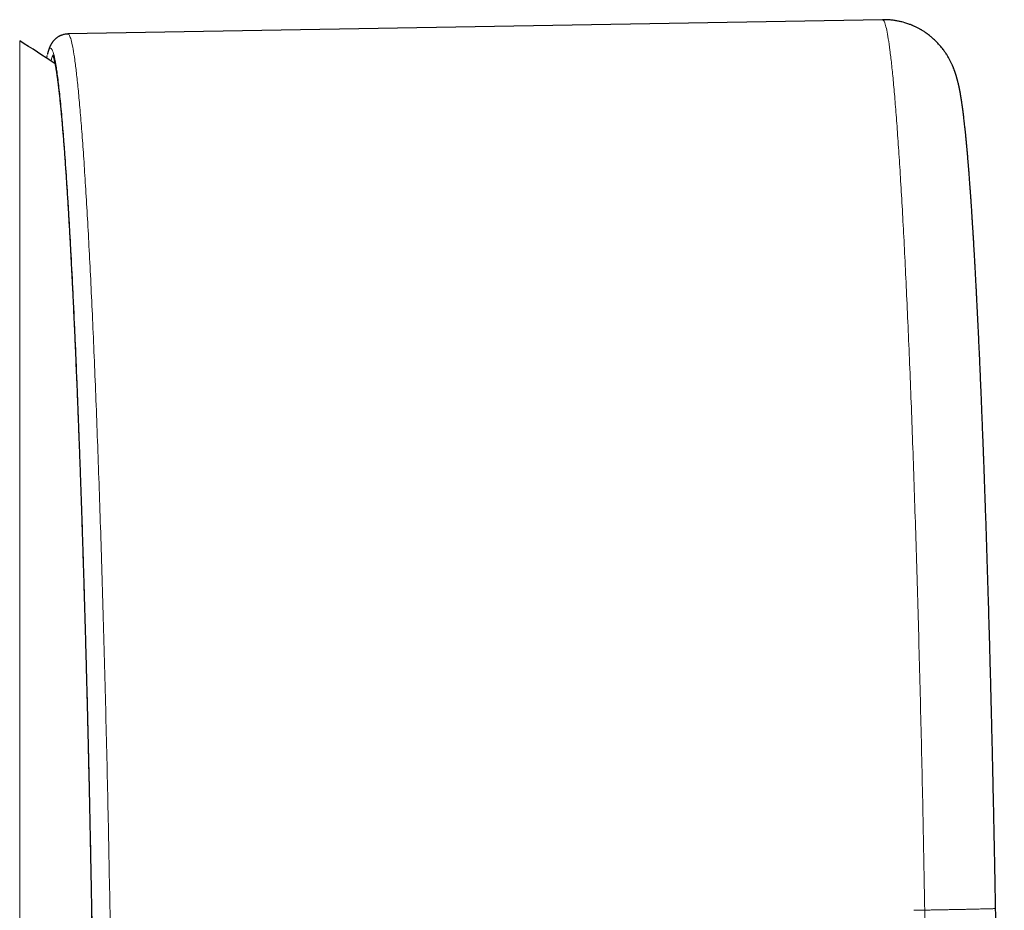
# Model space of a CAD drawing. Header units: millimetres. Extents: x 8 to 709, y 12 to 626.
# Tile 26 of 44: x 392 to 419, y 295 to 320. Entities that reach past the tile are written whole.
import ezdxf

# ---------------------------------------------------------------- set-up
doc = ezdxf.new("R2010")
doc.units = ezdxf.units.MM

msp = doc.modelspace()

# ---------------------------------------------------------------- linework, layer by layer
at = {"color": 7, "linetype": 'Continuous', "lineweight": 30}
for p, q in [((416.064, 319.636), (393.778, 319.247)), ((393.778, 319.238), (393.779, 319.239)), ((393.198, 318.582), (393.21, 318.653)), ((393.217, 318.68), (393.22, 318.688)), ((419.161, 295.321), (419.161, 295.321))]:
    msp.add_line(p, q, dxfattribs=at)
at = {"color": 8, "linetype": 'Continuous', "lineweight": 0}
msp.add_line((392.459, 319.056), (392.459, 270.836), dxfattribs=at)
at = {"color": 8, "linetype": 'Continuous', "lineweight": 0, "flags": 128}
msp.add_lwpolyline([(416.923, 295.272), (416.96, 295.273), (416.998, 295.274), (417.035, 295.274), (417.073, 295.275), (417.11, 295.276), (417.148, 295.276), (417.185, 295.277), (417.223, 295.278)], dxfattribs=at)
at = {"color": 7, "linetype": 'Continuous', "lineweight": 30}
msp.add_arc((377.53, 294.946), 28.358, 55.9019, 58.2338, dxfattribs=at)
at = {"color": 8, "linetype": 'Continuous', "lineweight": 0}
for points, knots in [([(417.223, 295.278), (417.215, 295.718), (417.199, 296.598), (417.173, 297.918), (417.145, 299.235), (417.114, 300.547), (417.082, 301.846), (417.048, 303.125), (417.012, 304.376), (416.975, 305.595), (416.936, 306.78), (416.897, 307.928), (416.856, 309.037), (416.814, 310.104), (416.771, 311.129), (416.727, 312.107), (416.683, 313.038), (416.638, 313.918), (416.592, 314.746), (416.546, 315.519), (416.499, 316.234), (416.452, 316.887), (416.406, 317.473), (416.36, 317.99), (416.314, 318.437), (416.269, 318.815), (416.225, 319.123), (416.182, 319.361), (416.14, 319.526), (416.1, 319.622), (416.076, 319.629), (416.064, 319.631)], [0, 0, 0, 0, 0.034539, 0.06917, 0.103924, 0.138832, 0.173923, 0.208965, 0.243828, 0.278544, 0.313147, 0.347665, 0.382127, 0.41656, 0.450992, 0.485449, 0.51996, 0.554552, 0.589256, 0.624102, 0.659123, 0.69423, 0.729157, 0.763927, 0.798571, 0.833119, 0.8676, 0.902043, 0.936473, 0.970919, 1, 1, 1, 1]), ([(393.779, 319.239), (393.783, 319.241), (393.801, 319.25), (393.834, 319.189), (393.877, 319.054), (393.921, 318.84), (393.966, 318.552), (394.012, 318.19), (394.058, 317.754), (394.106, 317.245), (394.153, 316.664), (394.201, 316.011), (394.249, 315.291), (394.297, 314.509), (394.344, 313.668), (394.39, 312.772), (394.436, 311.822), (394.481, 310.822), (394.525, 309.773), (394.568, 308.678), (394.61, 307.54), (394.651, 306.36), (394.69, 305.142), (394.728, 303.888), (394.765, 302.6), (394.8, 301.284), (394.833, 299.947), (394.864, 298.599), (394.892, 297.246), (394.919, 295.89), (394.943, 294.535), (394.964, 293.183), (394.983, 291.838), (395, 290.503), (395.015, 289.181), (395.027, 287.875), (395.036, 286.588), (395.042, 285.324), (395.047, 284.082), (395.047, 283.282), (395.047, 282.881)], [0, 0, 0, 0, 0.0088701, 0.0355059, 0.0621197, 0.0887335, 0.1153695, 0.14205, 0.1687982, 0.1956384, 0.2225963, 0.2496991, 0.2768017, 0.3037592, 0.3305987, 0.3573461, 0.3840256, 0.4106604, 0.4372731, 0.4638857, 0.4905203, 0.5171996, 0.5439465, 0.5707855, 0.5977423, 0.6248441, 0.6519461, 0.6789032, 0.7057429, 0.7324908, 0.759171, 0.7858068, 0.8124206, 0.8390344, 0.8656704, 0.8923509, 0.9190991, 0.9459394, 0.9728972, 1, 1, 1, 1]), ([(393.22, 318.688), (393.231, 318.733), (393.257, 318.835), (393.3, 318.875), (393.348, 318.829), (393.398, 318.678), (393.449, 318.424), (393.501, 318.068), (393.554, 317.614), (393.608, 317.065), (393.662, 316.422), (393.717, 315.688), (393.771, 314.862), (393.826, 313.951), (393.88, 312.96), (393.933, 311.894), (393.985, 310.758), (394.036, 309.553), (394.085, 308.281), (394.134, 306.951), (394.18, 305.573), (394.224, 304.154), (394.266, 302.693), (394.306, 301.195), (394.344, 299.669), (394.378, 298.128), (394.41, 296.577), (394.439, 295.016), (394.465, 293.45), (394.487, 291.891), (394.507, 290.349), (394.522, 288.83), (394.535, 287.337), (394.544, 285.875), (394.549, 284.441), (394.55, 283.522), (394.55, 283.06)], [0, 0, 0, 0, 0.0229111, 0.0525327, 0.082111, 0.1116146, 0.1411189, 0.1706988, 0.200322, 0.2299533, 0.2595575, 0.2891012, 0.3187269, 0.3484703, 0.3781406, 0.407648, 0.4371112, 0.4666566, 0.4963497, 0.5260704, 0.5556631, 0.5851294, 0.6146571, 0.6443736, 0.6741085, 0.7036681, 0.7331452, 0.7627157, 0.792414, 0.8221186, 0.851718, 0.8812305, 0.9107344, 0.9403095, 0.9700373, 1, 1, 1, 1]), ([(393.399, 318.616), (393.393, 318.629), (393.365, 318.699), (393.339, 318.59), (393.318, 318.501)], [0, 0, 0, 0, 0.180725, 1, 1, 1, 1]), ([(419.161, 295.321), (419.161, 295.32), (419.161, 295.32), (419.154, 295.32), (419.14, 295.319), (419.116, 295.318), (419.084, 295.317), (419.044, 295.315), (418.994, 295.314), (418.936, 295.312), (418.869, 295.311), (418.794, 295.309), (418.71, 295.307), (418.619, 295.305), (418.521, 295.303), (418.417, 295.3), (418.308, 295.298), (418.193, 295.296), (418.076, 295.293), (417.955, 295.291), (417.833, 295.289), (417.71, 295.286), (417.586, 295.284), (417.464, 295.282), (417.343, 295.28), (417.262, 295.278), (417.223, 295.278)], [0, 0, 0, 0, 0.005697, 0.045846, 0.086858, 0.128679, 0.171247, 0.21449, 0.258329, 0.302678, 0.347444, 0.392527, 0.437823, 0.483228, 0.528633, 0.573929, 0.619012, 0.663777, 0.708127, 0.751966, 0.795209, 0.837777, 0.879599, 0.920611, 0.96076, 1, 1, 1, 1]), ([(417.404, 290.055), (417.402, 290.082), (417.399, 290.136), (417.393, 290.22), (417.387, 290.309), (417.381, 290.404), (417.375, 290.508), (417.369, 290.62), (417.362, 290.743), (417.356, 290.876), (417.349, 291.019), (417.342, 291.172), (417.335, 291.334), (417.328, 291.506), (417.32, 291.685), (417.313, 291.872), (417.306, 292.065), (417.299, 292.263), (417.292, 292.464), (417.285, 292.669), (417.279, 292.874), (417.273, 293.08), (417.267, 293.284), (417.261, 293.486), (417.256, 293.686), (417.251, 293.875), (417.247, 294.053), (417.243, 294.22), (417.239, 294.383), (417.236, 294.542), (417.233, 294.713), (417.229, 294.894), (417.226, 295.087), (417.224, 295.214), (417.223, 295.278)], [0, 0, 0, 0, 0.025502, 0.051295, 0.07762, 0.104668, 0.132589, 0.161492, 0.191441, 0.222464, 0.254549, 0.287645, 0.321669, 0.35651, 0.392028, 0.428065, 0.464448, 0.500994, 0.537514, 0.573823, 0.609741, 0.645099, 0.679748, 0.71356, 0.746432, 0.778294, 0.805954, 0.832769, 0.858762, 0.883977, 0.908484, 0.93966, 0.97005, 1, 1, 1, 1])]:
    msp.add_open_spline(points, degree=3, knots=knots, dxfattribs=at)
at = {"color": 7, "linetype": 'Continuous', "lineweight": 30}
for points, knots in [([(419.161, 295.321), (419.159, 295.424), (419.156, 295.627), (419.15, 295.927), (419.145, 296.217), (419.14, 296.497), (419.135, 296.767), (419.13, 297.023), (419.125, 297.264), (419.12, 297.491), (419.116, 297.709), (419.112, 297.918), (419.107, 298.118), (419.103, 298.308), (419.099, 298.49), (419.096, 298.664), (419.092, 298.828), (419.089, 298.982), (419.086, 299.127), (419.083, 299.262), (419.08, 299.388), (419.076, 299.544), (419.072, 299.733), (419.067, 299.958), (419.061, 300.188), (419.056, 300.421), (419.05, 300.659), (419.044, 300.9), (419.038, 301.145), (419.03, 301.446), (419.021, 301.8), (419.01, 302.203), (418.999, 302.599), (418.988, 302.987), (418.977, 303.37), (418.967, 303.722), (418.957, 304.045), (418.948, 304.34), (418.939, 304.634), (418.93, 304.931), (418.92, 305.232), (418.91, 305.53), (418.901, 305.821), (418.891, 306.107), (418.883, 306.356), (418.875, 306.562), (418.87, 306.724), (418.864, 306.877), (418.859, 307.032), (418.853, 307.186), (418.848, 307.338), (418.843, 307.48), (418.838, 307.612), (418.833, 307.735), (418.829, 307.839), (418.826, 307.93), (418.823, 308.014), (418.819, 308.104), (418.815, 308.201), (418.81, 308.338), (418.803, 308.513), (418.795, 308.719), (418.787, 308.92), (418.779, 309.116), (418.771, 309.314), (418.762, 309.531), (418.752, 309.765), (418.741, 310.014), (418.731, 310.257), (418.72, 310.496), (418.709, 310.732), (418.698, 310.965), (418.687, 311.202), (418.676, 311.441), (418.664, 311.683), (418.654, 311.881), (418.646, 312.036), (418.64, 312.148), (418.635, 312.255), (418.629, 312.356), (418.624, 312.45), (418.62, 312.538), (418.615, 312.619), (418.611, 312.696), (418.607, 312.767), (418.604, 312.833), (418.6, 312.896), (418.597, 312.959), (418.593, 313.025), (418.589, 313.096), (418.585, 313.173), (418.58, 313.255), (418.575, 313.343), (418.57, 313.435), (418.564, 313.532), (418.558, 313.634), (418.552, 313.737), (418.545, 313.84), (418.539, 313.938), (418.533, 314.031), (418.527, 314.126), (418.521, 314.222), (418.515, 314.318), (418.509, 314.407), (418.505, 314.475), (418.501, 314.523), (418.499, 314.554), (418.498, 314.581), (418.496, 314.605), (418.495, 314.624), (418.494, 314.64), (418.493, 314.655), (418.491, 314.672), (418.49, 314.695), (418.488, 314.724), (418.486, 314.758), (418.483, 314.798), (418.48, 314.843), (418.475, 314.907), (418.469, 314.986), (418.463, 315.075), (418.457, 315.158), (418.451, 315.235), (418.446, 315.306), (418.441, 315.373), (418.436, 315.436), (418.431, 315.493), (418.427, 315.546), (418.423, 315.595), (418.419, 315.641), (418.416, 315.681), (418.413, 315.716), (418.411, 315.75), (418.407, 315.787), (418.404, 315.827), (418.401, 315.869), (418.395, 315.931), (418.388, 316.014), (418.381, 316.09), (418.377, 316.141), (418.374, 316.165), (418.372, 316.186), (418.371, 316.204), (418.369, 316.219), (418.368, 316.23), (418.367, 316.241), (418.366, 316.255), (418.365, 316.271), (418.363, 316.29), (418.361, 316.313), (418.358, 316.337), (418.356, 316.361), (418.354, 316.382), (418.352, 316.402), (418.35, 316.419), (418.349, 316.435), (418.347, 316.453), (418.345, 316.477), (418.342, 316.505), (418.339, 316.536), (418.335, 316.569), (418.331, 316.611), (418.326, 316.661), (418.318, 316.73), (418.31, 316.806), (418.3, 316.888), (418.293, 316.948), (418.289, 316.987), (418.286, 317.009), (418.283, 317.031), (418.28, 317.054), (418.277, 317.078), (418.274, 317.103), (418.271, 317.128), (418.268, 317.149), (418.266, 317.167), (418.264, 317.181), (418.262, 317.194), (418.261, 317.206), (418.259, 317.218), (418.257, 317.232), (418.255, 317.247), (418.253, 317.263), (418.251, 317.279), (418.248, 317.296), (418.245, 317.318), (418.241, 317.346), (418.236, 317.378), (418.232, 317.41), (418.228, 317.433), (418.225, 317.451), (418.223, 317.462), (418.221, 317.474), (418.219, 317.488), (418.217, 317.503), (418.214, 317.52), (418.211, 317.535), (418.209, 317.548), (418.208, 317.558), (418.206, 317.567), (418.204, 317.577), (418.203, 317.587), (418.2, 317.599), (418.198, 317.615), (418.195, 317.632), (418.191, 317.649), (418.189, 317.664), (418.186, 317.676), (418.184, 317.688), (418.182, 317.7), (418.179, 317.712), (418.177, 317.723), (418.175, 317.736), (418.172, 317.75), (418.169, 317.765), (418.165, 317.781), (418.162, 317.798), (418.158, 317.814), (418.154, 317.833), (418.15, 317.853), (418.144, 317.876), (418.139, 317.9), (418.132, 317.926), (418.126, 317.952), (418.119, 317.977), (418.113, 318.001), (418.107, 318.022), (418.102, 318.04), (418.097, 318.059), (418.091, 318.079), (418.084, 318.103), (418.076, 318.126), (418.07, 318.146), (418.066, 318.16), (418.062, 318.171), (418.058, 318.182), (418.054, 318.194), (418.049, 318.208), (418.044, 318.223), (418.039, 318.236), (418.035, 318.248), (418.031, 318.257), (418.028, 318.266), (418.025, 318.276), (418.02, 318.289), (418.013, 318.306), (418.005, 318.326), (417.996, 318.347), (417.987, 318.367), (417.979, 318.387), (417.968, 318.411), (417.955, 318.44), (417.938, 318.475), (417.92, 318.511), (417.901, 318.547), (417.88, 318.585), (417.857, 318.625), (417.834, 318.662), (417.814, 318.694), (417.794, 318.725), (417.77, 318.76), (417.74, 318.802), (417.705, 318.848), (417.665, 318.898), (417.623, 318.947), (417.584, 318.991), (417.547, 319.029), (417.507, 319.068), (417.462, 319.11), (417.409, 319.157), (417.357, 319.2), (417.308, 319.237), (417.266, 319.267), (417.224, 319.295), (417.187, 319.32), (417.157, 319.339), (417.133, 319.353), (417.112, 319.365), (417.088, 319.379), (417.057, 319.396), (417.023, 319.414), (416.988, 319.431), (416.955, 319.447), (416.924, 319.461), (416.894, 319.474), (416.863, 319.487), (416.826, 319.502), (416.783, 319.518), (416.732, 319.535), (416.669, 319.555), (416.594, 319.576), (416.506, 319.596), (416.408, 319.614), (416.301, 319.627), (416.185, 319.636), (416.106, 319.636), (416.065, 319.636)], [0, 0, 0, 0, 0.008444, 0.016618, 0.024524, 0.032161, 0.039528, 0.046626, 0.053072, 0.059279, 0.065246, 0.070973, 0.07646, 0.081708, 0.086716, 0.091484, 0.096012, 0.100301, 0.104279, 0.108027, 0.111543, 0.114828, 0.121037, 0.127319, 0.133727, 0.140262, 0.146922, 0.15371, 0.160625, 0.167572, 0.17923, 0.190724, 0.202055, 0.213223, 0.224326, 0.23543, 0.244155, 0.252879, 0.261604, 0.270456, 0.279574, 0.288959, 0.297575, 0.306404, 0.315445, 0.320751, 0.325833, 0.33069, 0.33532, 0.340538, 0.345436, 0.350015, 0.354286, 0.35827, 0.361969, 0.364487, 0.367235, 0.370212, 0.373419, 0.376853, 0.383862, 0.391056, 0.397636, 0.404365, 0.411241, 0.418168, 0.427104, 0.435974, 0.444778, 0.453515, 0.46219, 0.470952, 0.47987, 0.489188, 0.498671, 0.508317, 0.512922, 0.517514, 0.521912, 0.5261, 0.530079, 0.533709, 0.537145, 0.540387, 0.543435, 0.546289, 0.548958, 0.55159, 0.554482, 0.557632, 0.56104, 0.564708, 0.568634, 0.572818, 0.577262, 0.581964, 0.586925, 0.591816, 0.596502, 0.600985, 0.605264, 0.610414, 0.615235, 0.619725, 0.623884, 0.625643, 0.627255, 0.628666, 0.629877, 0.630888, 0.631698, 0.632358, 0.633248, 0.63445, 0.635964, 0.637788, 0.639924, 0.642371, 0.645129, 0.650307, 0.655253, 0.659964, 0.664319, 0.668453, 0.672367, 0.676055, 0.679513, 0.682686, 0.68564, 0.688451, 0.691153, 0.693047, 0.695158, 0.697486, 0.700031, 0.702779, 0.705589, 0.712305, 0.719152, 0.721042, 0.722721, 0.724188, 0.725441, 0.726481, 0.727153, 0.727895, 0.728832, 0.729962, 0.731287, 0.732994, 0.734836, 0.736547, 0.738113, 0.739536, 0.740814, 0.741949, 0.743042, 0.744972, 0.747128, 0.749508, 0.752031, 0.754521, 0.759299, 0.763937, 0.771015, 0.777884, 0.784486, 0.78638, 0.788253, 0.790193, 0.792248, 0.794419, 0.796705, 0.79905, 0.801202, 0.802662, 0.803997, 0.805207, 0.806291, 0.807394, 0.808687, 0.810079, 0.811639, 0.813309, 0.814936, 0.81651, 0.819843, 0.823076, 0.826256, 0.829244, 0.830393, 0.831521, 0.832777, 0.834191, 0.835762, 0.837492, 0.839292, 0.840536, 0.841613, 0.842522, 0.843432, 0.844537, 0.845837, 0.84733, 0.849391, 0.851218, 0.852811, 0.854169, 0.855329, 0.856702, 0.85792, 0.859052, 0.860348, 0.861863, 0.863561, 0.865291, 0.867038, 0.868802, 0.870624, 0.872818, 0.875213, 0.877734, 0.880353, 0.882974, 0.88552, 0.88788, 0.889883, 0.891515, 0.893154, 0.894975, 0.89708, 0.899591, 0.900949, 0.902101, 0.903047, 0.903834, 0.904789, 0.905974, 0.907065, 0.90812, 0.909013, 0.909745, 0.910317, 0.910876, 0.911842, 0.913031, 0.914416, 0.91579, 0.917111, 0.918378, 0.919591, 0.921682, 0.923766, 0.925914, 0.927887, 0.929946, 0.932049, 0.933909, 0.935502, 0.936826, 0.938517, 0.940462, 0.942666, 0.945032, 0.947393, 0.949253, 0.951014, 0.952719, 0.954661, 0.956897, 0.959426, 0.96097, 0.962605, 0.964238, 0.965612, 0.966711, 0.967538, 0.968111, 0.968931, 0.970013, 0.971235, 0.972394, 0.973486, 0.974486, 0.975423, 0.976351, 0.977479, 0.978827, 0.98039, 0.982166, 0.984499, 0.987106, 0.989974, 0.99309, 0.996438, 1, 1, 1, 1]), ([(393.779, 319.244), (393.761, 319.244), (393.728, 319.242), (393.68, 319.234), (393.639, 319.223), (393.606, 319.212), (393.58, 319.202), (393.561, 319.193), (393.546, 319.185), (393.535, 319.179), (393.518, 319.17), (393.498, 319.157), (393.476, 319.142), (393.457, 319.128), (393.441, 319.114), (393.427, 319.101), (393.414, 319.089), (393.403, 319.077), (393.392, 319.065), (393.381, 319.053), (393.37, 319.04), (393.36, 319.027), (393.35, 319.013), (393.34, 318.998), (393.332, 318.986), (393.325, 318.974), (393.318, 318.964), (393.313, 318.955), (393.309, 318.947), (393.306, 318.941), (393.303, 318.936), (393.301, 318.931), (393.297, 318.924), (393.294, 318.916), (393.289, 318.907), (393.285, 318.897), (393.28, 318.886), (393.275, 318.874), (393.27, 318.863), (393.266, 318.851), (393.262, 318.84), (393.258, 318.83), (393.255, 318.822), (393.253, 318.814), (393.25, 318.807), (393.248, 318.799), (393.245, 318.79), (393.241, 318.779), (393.238, 318.765), (393.233, 318.75), (393.228, 318.732), (393.223, 318.712), (393.22, 318.697), (393.218, 318.69)], [0, 0, 0, 0, 0.032128, 0.060956, 0.086362, 0.108248, 0.123175, 0.135779, 0.146043, 0.154007, 0.161057, 0.184584, 0.205234, 0.224254, 0.241672, 0.257489, 0.271705, 0.28641, 0.300511, 0.317077, 0.336186, 0.353303, 0.372047, 0.392404, 0.413884, 0.433468, 0.450241, 0.464577, 0.476478, 0.485947, 0.494002, 0.50359, 0.515697, 0.530322, 0.547465, 0.567124, 0.587962, 0.610575, 0.634083, 0.658466, 0.682101, 0.701607, 0.719228, 0.734967, 0.749606, 0.766965, 0.787554, 0.811371, 0.841298, 0.875127, 0.912856, 0.954482, 1, 1, 1, 1]), ([(393.362, 318.677), (393.362, 318.677), (393.362, 318.677), (393.362, 318.677), (393.362, 318.676), (393.363, 318.675), (393.364, 318.674), (393.364, 318.672), (393.365, 318.67), (393.367, 318.666), (393.369, 318.661), (393.371, 318.655), (393.374, 318.646), (393.379, 318.633), (393.384, 318.614), (393.39, 318.593), (393.396, 318.572), (393.4, 318.554), (393.403, 318.54), (393.406, 318.527), (393.409, 318.516), (393.411, 318.506), (393.413, 318.498), (393.415, 318.49), (393.417, 318.48), (393.419, 318.469), (393.422, 318.454), (393.425, 318.438), (393.429, 318.418), (393.433, 318.398), (393.436, 318.378), (393.44, 318.357), (393.444, 318.334), (393.448, 318.31), (393.452, 318.286), (393.456, 318.261), (393.46, 318.237), (393.465, 318.208), (393.469, 318.175), (393.475, 318.137), (393.48, 318.1), (393.485, 318.064), (393.49, 318.029), (393.495, 317.994), (393.499, 317.961), (393.503, 317.928), (393.508, 317.894), (393.512, 317.859), (393.517, 317.816), (393.523, 317.764), (393.53, 317.702), (393.538, 317.636), (393.546, 317.566), (393.553, 317.492), (393.562, 317.412), (393.57, 317.329), (393.58, 317.227), (393.592, 317.105), (393.605, 316.962), (393.618, 316.814), (393.632, 316.653), (393.646, 316.478), (393.662, 316.285), (393.677, 316.084), (393.693, 315.875), (393.708, 315.656), (393.723, 315.438), (393.738, 315.223), (393.751, 315.011), (393.766, 314.789), (393.78, 314.556), (393.791, 314.37), (393.799, 314.235), (393.804, 314.155), (393.808, 314.075), (393.813, 313.993), (393.818, 313.912), (393.822, 313.833), (393.826, 313.757), (393.831, 313.684), (393.834, 313.615), (393.838, 313.552), (393.841, 313.495), (393.844, 313.446), (393.846, 313.405), (393.848, 313.369), (393.85, 313.334), (393.852, 313.298), (393.854, 313.26), (393.856, 313.218), (393.858, 313.17), (393.861, 313.114), (393.865, 313.051), (393.868, 312.981), (393.872, 312.905), (393.877, 312.822), (393.881, 312.732), (393.886, 312.636), (393.891, 312.534), (393.896, 312.431), (393.903, 312.294), (393.912, 312.125), (393.922, 311.908), (393.933, 311.677), (393.944, 311.431), (393.956, 311.188), (393.966, 310.947), (393.977, 310.707), (393.99, 310.421), (394.004, 310.086), (394.02, 309.702), (394.036, 309.304), (394.052, 308.892), (394.069, 308.464), (394.085, 308.029), (394.102, 307.588), (394.117, 307.154), (394.132, 306.729), (394.146, 306.312), (394.161, 305.891), (394.174, 305.465), (394.188, 305.036), (394.202, 304.603), (394.215, 304.153), (394.229, 303.685), (394.244, 303.198), (394.257, 302.707), (394.271, 302.212), (394.284, 301.729), (394.296, 301.258), (394.308, 300.799), (394.319, 300.336), (394.33, 299.871), (394.341, 299.404), (394.352, 298.934), (394.363, 298.447), (394.374, 297.944), (394.384, 297.423), (394.395, 296.903), (394.405, 296.382), (394.415, 295.877), (394.423, 295.388), (394.432, 294.914), (394.44, 294.441), (394.448, 293.967), (394.455, 293.494), (394.462, 293.02), (394.469, 292.532), (394.476, 292.027), (394.483, 291.508), (394.49, 290.991), (394.496, 290.476), (394.502, 289.98), (394.507, 289.501), (394.511, 289.041), (394.516, 288.586), (394.52, 288.138), (394.523, 287.698), (394.526, 287.266), (394.529, 286.94), (394.53, 286.712), (394.531, 286.578), (394.532, 286.436), (394.533, 286.285), (394.534, 286.127), (394.534, 285.964), (394.535, 285.797), (394.536, 285.626), (394.537, 285.448), (394.538, 285.263), (394.538, 285.072), (394.539, 284.874), (394.54, 284.67), (394.54, 284.459), (394.541, 284.242), (394.541, 284.02), (394.542, 283.794), (394.542, 283.564), (394.542, 283.327), (394.542, 283.169), (394.542, 283.089)], [0, 0, 0, 0, 0.000541, 0.002188, 0.003653, 0.004937, 0.006055, 0.007213, 0.008474, 0.010374, 0.012467, 0.014753, 0.017164, 0.02156, 0.026071, 0.030697, 0.035429, 0.037952, 0.040275, 0.042398, 0.04432, 0.04569, 0.046937, 0.048061, 0.049136, 0.050862, 0.052821, 0.055011, 0.057433, 0.060086, 0.062362, 0.064785, 0.067354, 0.070008, 0.072601, 0.075127, 0.077588, 0.079982, 0.08361, 0.087075, 0.090377, 0.093515, 0.09655, 0.099415, 0.102111, 0.104666, 0.107255, 0.109908, 0.112624, 0.116852, 0.121226, 0.125747, 0.130416, 0.135233, 0.1402, 0.145291, 0.150373, 0.158302, 0.166158, 0.173939, 0.181644, 0.190716, 0.199736, 0.208835, 0.218014, 0.227272, 0.236606, 0.244653, 0.252836, 0.261186, 0.269702, 0.278384, 0.281146, 0.283925, 0.28672, 0.289532, 0.292347, 0.29502, 0.297508, 0.300033, 0.302336, 0.304415, 0.306273, 0.307908, 0.309202, 0.310321, 0.311429, 0.312585, 0.313791, 0.315116, 0.316602, 0.318421, 0.320433, 0.322638, 0.325037, 0.327629, 0.330414, 0.333393, 0.336543, 0.339701, 0.342833, 0.348909, 0.354883, 0.362075, 0.369115, 0.376002, 0.382738, 0.389342, 0.395904, 0.406153, 0.416326, 0.426425, 0.437193, 0.447959, 0.458739, 0.469529, 0.480324, 0.49014, 0.49996, 0.509781, 0.519599, 0.529403, 0.53919, 0.548964, 0.559706, 0.570443, 0.581179, 0.591915, 0.602651, 0.612417, 0.622195, 0.631994, 0.641811, 0.651638, 0.661469, 0.671299, 0.682104, 0.6929, 0.703678, 0.714433, 0.725176, 0.734936, 0.744693, 0.754451, 0.764213, 0.773984, 0.783765, 0.793557, 0.804347, 0.815151, 0.825943, 0.836726, 0.847501, 0.857292, 0.867079, 0.87681, 0.886423, 0.895918, 0.905295, 0.914558, 0.917322, 0.920274, 0.923413, 0.926739, 0.930252, 0.933953, 0.937613, 0.941441, 0.945435, 0.949596, 0.953924, 0.958419, 0.963082, 0.967912, 0.97291, 0.978076, 0.983313, 0.988713, 0.994275, 1, 1, 1, 1]), ([(419.399, 288.464), (419.398, 288.481), (419.396, 288.516), (419.392, 288.566), (419.389, 288.613), (419.386, 288.657), (419.383, 288.7), (419.381, 288.741), (419.378, 288.781), (419.376, 288.814), (419.374, 288.842), (419.373, 288.866), (419.371, 288.888), (419.37, 288.918), (419.367, 288.957), (419.364, 289.008), (419.361, 289.072), (419.356, 289.148), (419.352, 289.219), (419.349, 289.275), (419.347, 289.313), (419.346, 289.349), (419.344, 289.38), (419.343, 289.404), (419.342, 289.422), (419.341, 289.435), (419.341, 289.445), (419.34, 289.454), (419.34, 289.464), (419.339, 289.476), (419.338, 289.494), (419.337, 289.52), (419.335, 289.555), (419.333, 289.596), (419.331, 289.642), (419.329, 289.69), (419.326, 289.741), (419.324, 289.794), (419.32, 289.869), (419.316, 289.969), (419.31, 290.097), (419.305, 290.234), (419.298, 290.382), (419.292, 290.539), (419.286, 290.707), (419.279, 290.873), (419.273, 291.032), (419.268, 291.178), (419.263, 291.317), (419.259, 291.451), (419.254, 291.578), (419.25, 291.698), (419.246, 291.812), (419.243, 291.92), (419.24, 292.021), (419.237, 292.102), (419.235, 292.166), (419.234, 292.216), (419.232, 292.266), (419.23, 292.326), (419.228, 292.397), (419.226, 292.481), (419.223, 292.577), (419.22, 292.682), (419.217, 292.798), (419.213, 292.924), (419.21, 293.061), (419.206, 293.208), (419.202, 293.357), (419.198, 293.508), (419.195, 293.66), (419.191, 293.819), (419.187, 293.987), (419.183, 294.163), (419.18, 294.343), (419.176, 294.528), (419.172, 294.716), (419.169, 294.911), (419.165, 295.113), (419.163, 295.251), (419.162, 295.321)], [0, 0, 0, 0, 0.01327, 0.025587, 0.036961, 0.0474, 0.056912, 0.067107, 0.07598, 0.083535, 0.089776, 0.094712, 0.099304, 0.104181, 0.113862, 0.124506, 0.13607, 0.152512, 0.169932, 0.177044, 0.184308, 0.191318, 0.197167, 0.201378, 0.204636, 0.20694, 0.208375, 0.209873, 0.211686, 0.213814, 0.216258, 0.221406, 0.22756, 0.234719, 0.242714, 0.251009, 0.259567, 0.268388, 0.277471, 0.296823, 0.317272, 0.338821, 0.36147, 0.385224, 0.410083, 0.436018, 0.457649, 0.478219, 0.497727, 0.51617, 0.533547, 0.549855, 0.565094, 0.579626, 0.593028, 0.605301, 0.612005, 0.618317, 0.62462, 0.631857, 0.64145, 0.652349, 0.664555, 0.678064, 0.692878, 0.708695, 0.725768, 0.744097, 0.763685, 0.781294, 0.799814, 0.819249, 0.8396, 0.860861, 0.883028, 0.904753, 0.927272, 0.9506, 0.974811, 1, 1, 1, 1])]:
    msp.add_open_spline(points, degree=3, knots=knots, dxfattribs=at)

doc.saveas('drawing.dxf')
